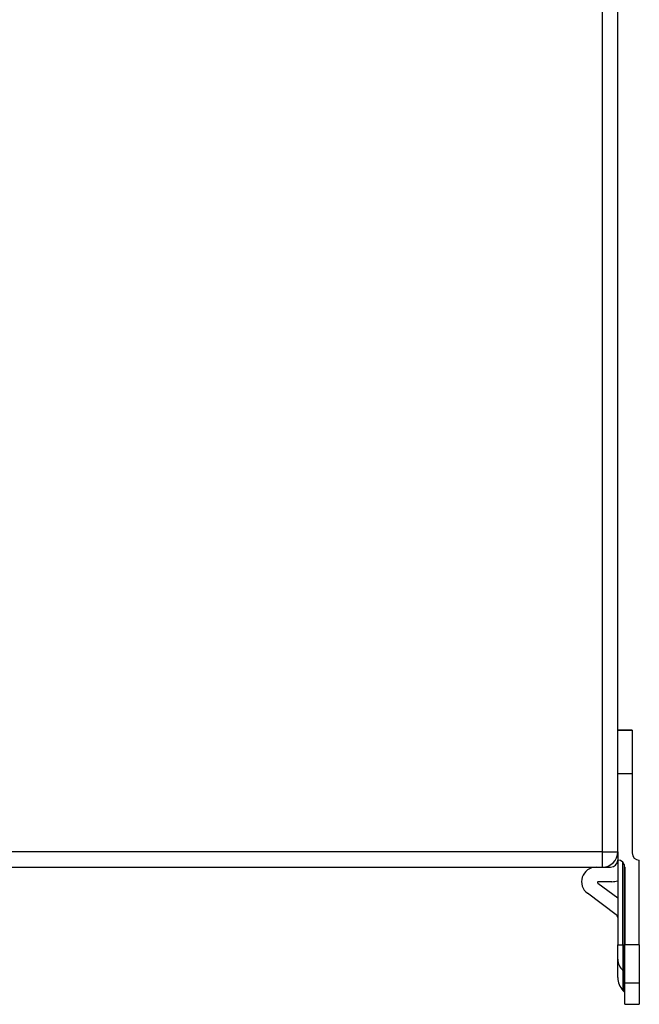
# Model space of a CAD drawing. Header units: inches. Extents: x 4.5 to 59.1, y 2.5 to 39.1.
# Tile 25 of 34: x 40.7 to 44.1, y 15.9 to 21.3. Entities that reach past the tile are written whole.
import ezdxf

# ---------------------------------------------------------------- set-up
doc = ezdxf.new("R2010")
doc.units = ezdxf.units.IN
doc.header["$MEASUREMENT"] = 0
doc.layers.add('Visible Edges(ANSI)', color=7, linetype='Continuous', lineweight=25)
doc.layers.add('Visible Tangent Edges(ANSI)', color=7, linetype='Continuous', lineweight=25)

msp = doc.modelspace()

# ---------------------------------------------------------------- linework, layer by layer
at = {"layer": 'Visible Edges(ANSI)'}
for p, q in [((43.9754, 16.7256), (43.9754, 24.5576)), ((43.9754, 17.3896), (44.0541, 17.3896)), ((44.0541, 17.3895), (43.9754, 17.3895)), ((44.0541, 17.3895), (44.0541, 17.3896)), ((44.0541, 17.3895), (44.0541, 17.1535)), ((44.0541, 17.1535), (44.0541, 16.7195)), ((43.9754, 16.7256), (43.9754, 16.6805)), ((43.9754, 16.6805), (43.9754, 16.2189)), ((44.0931, 16.2189), (44.0931, 16.6805)), ((38.5383, 16.6416), (43.8914, 16.6416)), ((43.8914, 16.6416), (43.9364, 16.6416)), ((44.0144, 16.6415), (44.0144, 16.2189)), ((43.867, 16.5555), (43.9754, 16.4749)), ((43.9441, 16.5626), (43.8693, 16.5626)), ((43.9675, 16.3824), (43.8103, 16.4992)), ((43.9754, 16.1395), (43.9754, 16.2189)), ((44.0144, 16.0111), (44.0144, 16.2189)), ((44.0931, 16.2189), (44.0931, 16.0111)), ((43.9754, 16.0393), (43.9754, 16.1395)), ((44.0042, 15.9697), (44.0115, 15.9624)), ((44.0144, 15.8935), (44.0144, 16.0111)), ((44.0931, 16.0111), (44.0931, 15.8935)), ((44.0144, 15.8935), (44.0931, 15.8935))]:
    msp.add_line(p, q, dxfattribs=at)
for centre, radius, start, end in [((43.8914, 16.7256), 0.084, 270, 0), ((44.0931, 16.7195), 0.039, 180, 270), ((43.9364, 16.6806), 0.039, 270, 0), ((43.9754, 16.6415), 0.039, 0, 90), ((43.8574, 16.5626), 0.079, 90, 233.3856), ((43.8693, 16.5586), 0.00394, 90, 233.3856), ((43.9441, 16.6726), 0.11, 270, 286.5099), ((43.9557, 16.3666), 0.0197, 0, 53.3856), ((44.0738, 16.0393), 0.0984, 180, 225), ((44.0046, 15.9555), 0.00984, 0, 45)]:
    msp.add_arc(centre, radius, start, end, dxfattribs=at)
at = {"layer": 'Visible Tangent Edges(ANSI)'}
for p, q in [((43.8914, 24.5576), (43.8914, 16.7256)), ((43.9754, 17.1535), (44.0541, 17.1535)), ((43.8914, 16.7256), (38.5383, 16.7256)), ((43.8914, 16.7256), (43.8914, 16.6416)), ((43.8914, 16.7256), (43.9754, 16.7256)), ((44.0042, 16.2189), (44.0042, 16.6678)), ((44.0115, 16.6563), (44.0115, 16.2189)), ((43.9754, 16.2189), (44.0042, 16.2189)), ((44.0042, 16.2189), (44.0042, 16.0782)), ((44.0042, 16.2189), (44.0115, 16.2189)), ((44.0144, 16.2189), (44.0115, 16.2189)), ((44.0115, 16.0718), (44.0115, 16.2189)), ((44.0931, 16.2189), (44.0144, 16.2189)), ((44.0042, 16.0782), (44.0042, 15.9697)), ((44.0042, 16.0782), (44.0115, 16.0718)), ((44.0115, 15.9624), (44.0115, 16.0718)), ((44.0144, 16.0111), (44.0931, 16.0111))]:
    msp.add_line(p, q, dxfattribs=at)
for centre, major_axis in [((44.0738, 16.1395), (-0.0984, 0)), ((44.0046, 16.0656), (0.00984, 0))]:
    msp.add_ellipse(centre, major_axis=major_axis, ratio=0.880525, start_param=0, end_param=0.785398, dxfattribs=at)

doc.saveas('drawing.dxf')
